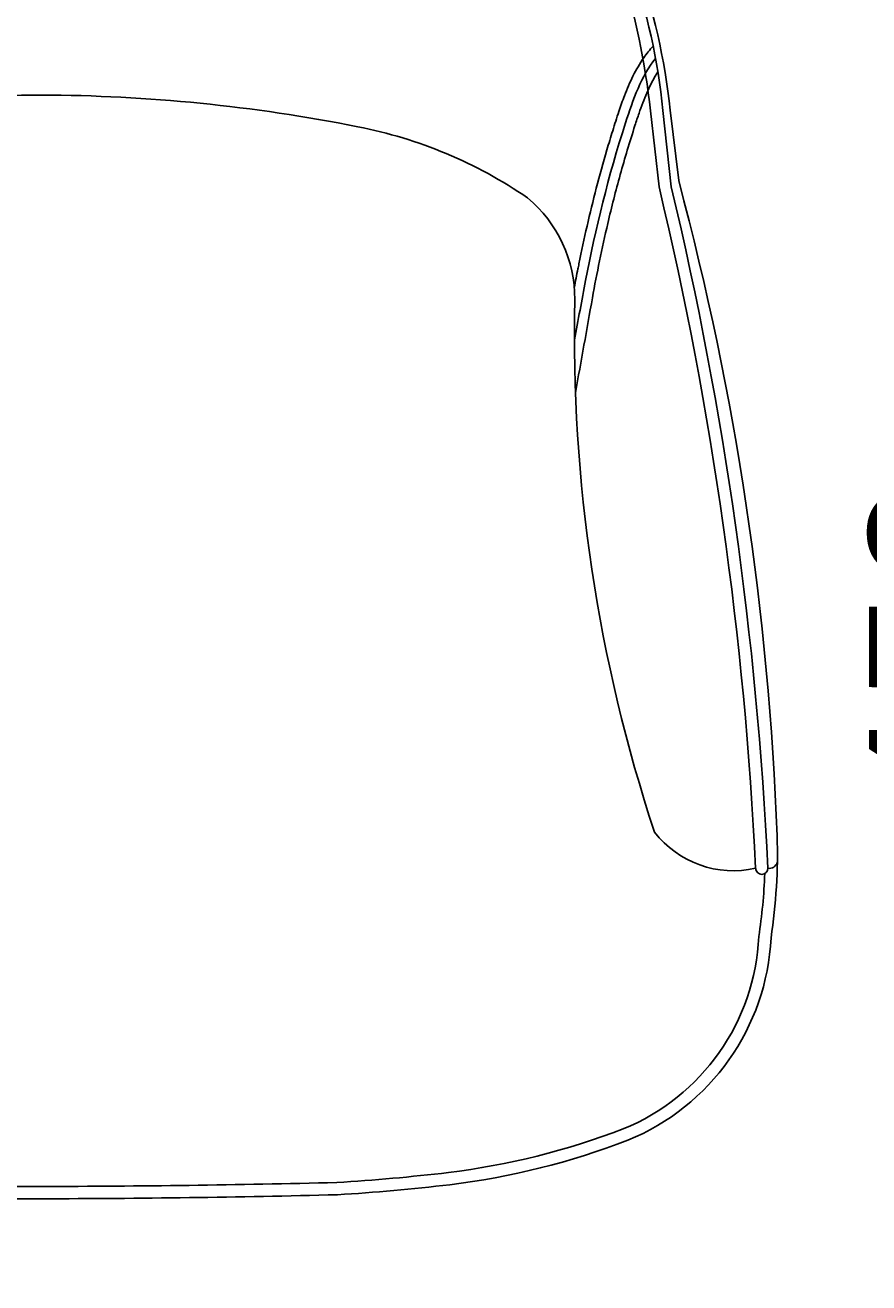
# Model space of a CAD drawing. Header units: centimetres. Extents: x -1 to 3462, y -8473 to -4832.
# Tile 3 of 18: x 780 to 1124, y -7894 to -7381. Entities that reach past the tile are written whole.
import ezdxf

# ---------------------------------------------------------------- set-up
doc = ezdxf.new("R2010")
doc.units = ezdxf.units.CM
doc.layers.add('CC-DIMENSION', color=251, linetype='Continuous')
doc.layers.add('Livello 1', color=1, linetype='Continuous')
doc.styles.add('Cassina', font='arial.ttf')
doc.dimstyles.new('ABACO custom interiors_ass', dxfattribs={"dimtxt": 3, "dimasz": 2, "dimexe": 1.5, "dimexo": 2, "dimgap": 0.5, "dimtad": 0, "dimdec": 0, "dimzin": 0, "dimdsep": 46, "dimtxsty": 'Cassina', "dimblk": 'OBLIQUE', "dimcen": 1, "dimclrd": 256, "dimclre": 256, "dimclrt": 7, "dimadec": 0, "dimazin": 0, "dimtfac": 1, "dimtdec": 0, "dimtofl": 0, "dimtmove": 1, "dimatfit": 2, "dimldrblk": 'OBLIQUE', "dimfxl": 3, "dimfxlon": 1, "dimtolj": 1, "dimtzin": 0, "dimarcsym": 1})

# ---------------------------------------------------------------- blocks, each defined once
blk = doc.blocks.new('_Oblique')
at = {"color": 0, "linetype": 'ByBlock', "lineweight": -2}
blk.add_line((-0.5, -0.5), (0.5, 0.5), dxfattribs=at)
blk = doc.blocks.new('*D77')
at = {"layer": 'CC-DIMENSION', "lineweight": -2, "transparency": 16777216}
for p, q in [((1352.54, -7259.77), (1442.54, -7259.77)), ((1412.54, -7259.77), (1412.54, -7355.27)), ((1412.54, -7859.55), (1412.54, -7764.05)), ((1352.54, -7859.55), (1442.54, -7859.55))]:
    blk.add_line(p, q, dxfattribs=at)
at = {"layer": 'Defpoints', "color": 0, "transparency": 16777216}
for p in [(939.53, -7259.77), (1412.54, -7259.77), (786.78, -7859.55)]:
    blk.add_point(p, dxfattribs=at)
at = {"layer": 'CC-DIMENSION', "lineweight": -2, "transparency": 16777216, "xscale": 40, "yscale": 40, "zscale": 40}
for p, rotation in [((1412.54, -7259.77), 90), ((1412.54, -7859.55), 270)]:
    blk.add_blockref('_Oblique', p, dxfattribs=dict(at, rotation=rotation))
at = {"layer": 'CC-DIMENSION', "color": 7, "transparency": 16777216, "char_height": 60, "attachment_point": 5, "rotation": 90, "style": 'Cassina'}
for s, insert in [('\\A1;[1\'-11 1/2"]', (1461.38, -7559.66)), ('\\A1;600', (1371.9, -7559.66))]:
    blk.add_mtext(s, dxfattribs=dict(at, insert=insert))
blk = doc.blocks.new('*D78')
at = {"layer": 'CC-DIMENSION', "lineweight": -2, "transparency": 16777216}
for p, q in [((1135.25, -7409.55), (1225.25, -7409.55)), ((1195.25, -7409.55), (1195.25, -7453.47)), ((1195.25, -7859.55), (1195.25, -7815.63)), ((1135.25, -7859.55), (1225.25, -7859.55))]:
    blk.add_line(p, q, dxfattribs=at)
at = {"layer": 'Defpoints', "color": 0, "transparency": 16777216}
for p in [(786.78, -7409.55), (1195.25, -7409.55), (569.49, -7859.55)]:
    blk.add_point(p, dxfattribs=at)
at = {"layer": 'CC-DIMENSION', "lineweight": -2, "transparency": 16777216, "xscale": 40, "yscale": 40, "zscale": 40}
for p, rotation in [((1195.25, -7409.55), 90), ((1195.25, -7859.55), 270)]:
    blk.add_blockref('_Oblique', p, dxfattribs=dict(at, rotation=rotation))
at = {"layer": 'CC-DIMENSION', "color": 7, "transparency": 16777216, "char_height": 60, "attachment_point": 5, "rotation": 90, "style": 'Cassina'}
for s, insert in [('\\A1;[1\'-5 1/2"]', (1244.09, -7634.55)), ('\\A1;450', (1154.62, -7634.55))]:
    blk.add_mtext(s, dxfattribs=dict(at, insert=insert))
blk = doc.blocks.new('*D79')
at = {"layer": 'CC-DIMENSION', "lineweight": -2, "transparency": 16777216}
for p, q in [((486.68, -7971.62), (486.68, -8061.62)), ((1086.87, -7971.62), (1086.87, -8061.62)), ((486.68, -8031.62), (582.39, -8031.62)), ((1086.87, -8031.62), (991.16, -8031.62))]:
    blk.add_line(p, q, dxfattribs=at)
at = {"layer": 'Defpoints', "color": 0, "transparency": 16777216}
for p in [(486.68, -7722.34), (1086.87, -7722.34), (1086.87, -8031.62)]:
    blk.add_point(p, dxfattribs=at)
at = {"layer": 'CC-DIMENSION', "lineweight": -2, "transparency": 16777216, "xscale": 40, "yscale": 40, "zscale": 40, "rotation": 180}
blk.add_blockref('_Oblique', (486.68, -8031.62), dxfattribs=at)
at = {"layer": 'CC-DIMENSION', "lineweight": -2, "transparency": 16777216, "xscale": 40, "yscale": 40, "zscale": 40}
blk.add_blockref('_Oblique', (1086.87, -8031.62), dxfattribs=at)
at = {"layer": 'CC-DIMENSION', "color": 7, "transparency": 16777216, "char_height": 60, "attachment_point": 5, "style": 'Cassina'}
for s, insert in [('\\A1;600', (786.78, -7990.98)), ('\\A1;[1\'-11 1/2"]', (786.78, -8080.46))]:
    blk.add_mtext(s, dxfattribs=dict(at, insert=insert))

msp = doc.modelspace()

# ---------------------------------------------------------------- linework, layer by layer
at = {"layer": 'Livello 1'}
for p, q in [((1035.17, -7416.01), (1038.65, -7446.91)), ((1043.65, -7446.91), (1040.17, -7415.83))]:
    msp.add_line(p, q, dxfattribs=at)
for points in [[(786.78, -7859.55, -0.006036), (666.07, -7857.92, -0.014127), (620.19, -7853.83, -0.060694), (547.65, -7835.72, -0.291803), (489.26, -7753.11, -0.046194), (486.78, -7711.63, -0.055983), (526.9, -7444.44), (530.39, -7415.72, -0.057053), (543.95, -7355.11, -0.116533), (584.12, -7287.55, -0.188964), (633.45, -7259.84, -0.041849), (636.78, -7259.56), (786.78, -7259.56), (786.78, -7259.56)], [(786.78, -7859.55, 0.006036), (907.48, -7857.92, 0.014127), (953.36, -7853.83, 0.060694), (1025.9, -7835.72, 0.291803), (1084.3, -7753.11, 0.046194), (1086.78, -7711.63, 0.055983), (1046.65, -7444.44), (1043.17, -7415.72, 0.057053), (1029.6, -7355.11, 0.116533), (989.43, -7287.55, 0.188964), (940.11, -7259.84, 0.041849), (936.78, -7259.56), (786.78, -7259.56), (786.78, -7259.56)], [(786.78, -7409.55, 0.048113), (657.77, -7422.46, 0.102215), (588.48, -7451.49, 0.224555), (569.28, -7492.95)], [(786.78, -7409.55, -0.048113), (915.79, -7422.46, -0.102215), (985.07, -7451.49, -0.224555), (1004.28, -7492.95)], [(1004.28, -7492.95, 0.085598), (1036.8, -7710.07, 0.29117), (1078.01, -7724.8, 0.9936), (1083.01, -7724.8, 0.378668), (1086.87, -7722.34)], [(786.78, -7854.55, -0.006032), (666.29, -7852.92, -0.014095), (620.79, -7848.87, -0.060636), (549.49, -7831.07, -0.29243), (494.24, -7752.61, -0.029265), (491.8, -7726.96, -0.029265)], [(786.77, -7854.55, 0.006032), (907.27, -7852.92, 0.014095), (952.76, -7848.87, 0.060636), (1024.06, -7831.07, 0.29243), (1079.31, -7752.61, 0.029265), (1081.75, -7726.96, 0.029265)]]:
    msp.add_lwpolyline(points, format="xyb", dxfattribs=at)
for centre, radius, start, end in [((724.46, -7450.37), 312.6, 6.3094, 17.1901), ((793.09, -7439.45), 248.21, 5.4613, 19.6021), ((-431.01, -7796.81), 1510.74, 2.73188, 13.3915), ((-426.52, -7796.87), 1511.25, 2.73236, 13.38938)]:
    msp.add_arc(centre, radius, start, end, dxfattribs=at)
for points, knots in [([(1036.25, -7389.64), (1034.84, -7391.11), (1033.56, -7392.69), (1030.74, -7396.7), (1029.31, -7399.2), (1026.74, -7404.4), (1025.6, -7407.09), (1023.75, -7411.95), (1023, -7414.1), (1021.84, -7417.57), (1021.41, -7418.89), (1020.57, -7421.5), (1020.16, -7422.81), (1018.94, -7426.73), (1018.15, -7429.34), (1015.85, -7437.15), (1014.41, -7442.34), (1010.37, -7457.85), (1008.03, -7468.12), (1005.84, -7479.04), (1005.7, -7479.75), (1005.56, -7480.47), (1005.56, -7480.47), (1005.56, -7480.47), (1005.56, -7480.47), (1005.07, -7482.97), (1004.57, -7485.46), (1004.08, -7487.95)], [16.840414, 16.840414, 16.840414, 16.840414, 22.461209, 22.461209, 30.41927, 30.41927, 38.377331, 38.377331, 44.596446, 44.596446, 48.410231, 48.410231, 52.224016, 52.224016, 59.851585, 59.851585, 75.106724, 75.106724, 105.617003, 105.617003, 107.757777, 107.757777, 107.757777, 107.759672, 107.759672, 107.759672, 115.225305, 115.225305, 115.225305, 115.225305]), ([(1037.21, -7394.6), (1031.48, -7401.71), (1020.26, -7433.23), (1012.74, -7464.02), (1008.72, -7485.16), (1008.72, -7485.16), (1008.72, -7485.16), (1008.72, -7485.16), (1007.19, -7493.24), (1005.66, -7501.31), (1004.12, -7509.38)], [19.84912, 19.84912, 19.84912, 19.84912, 47.896428, 111.698887, 111.698887, 111.698887, 111.700703, 111.700703, 111.700703, 136.054892, 136.054892, 136.054892, 136.054892]), ([(1038.16, -7400.11), (1037.87, -7400.55), (1037.59, -7401), (1035.96, -7403.7), (1034.74, -7406.16), (1032.49, -7411.37), (1031.47, -7414.12), (1029.93, -7418.59), (1029.38, -7420.26), (1027.75, -7425.29), (1026.71, -7428.65), (1024.71, -7435.33), (1023.75, -7438.67), (1020.99, -7448.65), (1019.3, -7455.28), (1015.36, -7472.05), (1013.29, -7482.17), (1011.49, -7492.23), (1011.49, -7492.23), (1011.49, -7492.23), (1011.49, -7492.23), (1009.18, -7505.13), (1006.87, -7518.03), (1004.55, -7530.93)], [24.002678, 24.002678, 24.002678, 24.002678, 25.739795, 25.739795, 34.241809, 34.241809, 42.743823, 42.743823, 47.713986, 47.713986, 57.654311, 57.654311, 67.594635, 67.594635, 87.475285, 87.475285, 118.105169, 118.105169, 118.105169, 118.106874, 118.106874, 118.106874, 157.356457, 157.356457, 157.356457, 157.356457])]:
    msp.add_open_spline(points, degree=3, knots=knots, dxfattribs=at)

# ---------------------------------------------------------------- dimensions: what is measured, and where the dimension line sits
at = {"layer": 'CC-DIMENSION'}
for base, p1, p2, picture, middle in [((1412.54, -7259.77), (786.78, -7859.55), (939.53, -7259.77), '*D77', (1412.54, -7559.66)), ((1195.25, -7409.55), (569.49, -7859.55), (786.78, -7409.55), '*D78', (1195.25, -7634.55))]:
    dim = msp.add_linear_dim(base=base, p1=p1, p2=p2, angle=90, dimstyle='ABACO custom interiors_ass', override={"dimscale": 0, "dimpost": '\\X'}, dxfattribs=at)
    dim.commit()
    dim.dimension.update_dxf_attribs({"geometry": picture, "text_midpoint": middle})
dim = msp.add_linear_dim(base=(1086.87, -8031.62), p1=(486.68, -7722.34), p2=(1086.87, -7722.34), dimstyle='ABACO custom interiors_ass', override={"dimscale": 0, "dimpost": '\\X'}, dxfattribs=at)
dim.commit()
dim.dimension.update_dxf_attribs({"geometry": '*D79', "text_midpoint": (786.78, -8031.62)})

doc.saveas('drawing.dxf')
